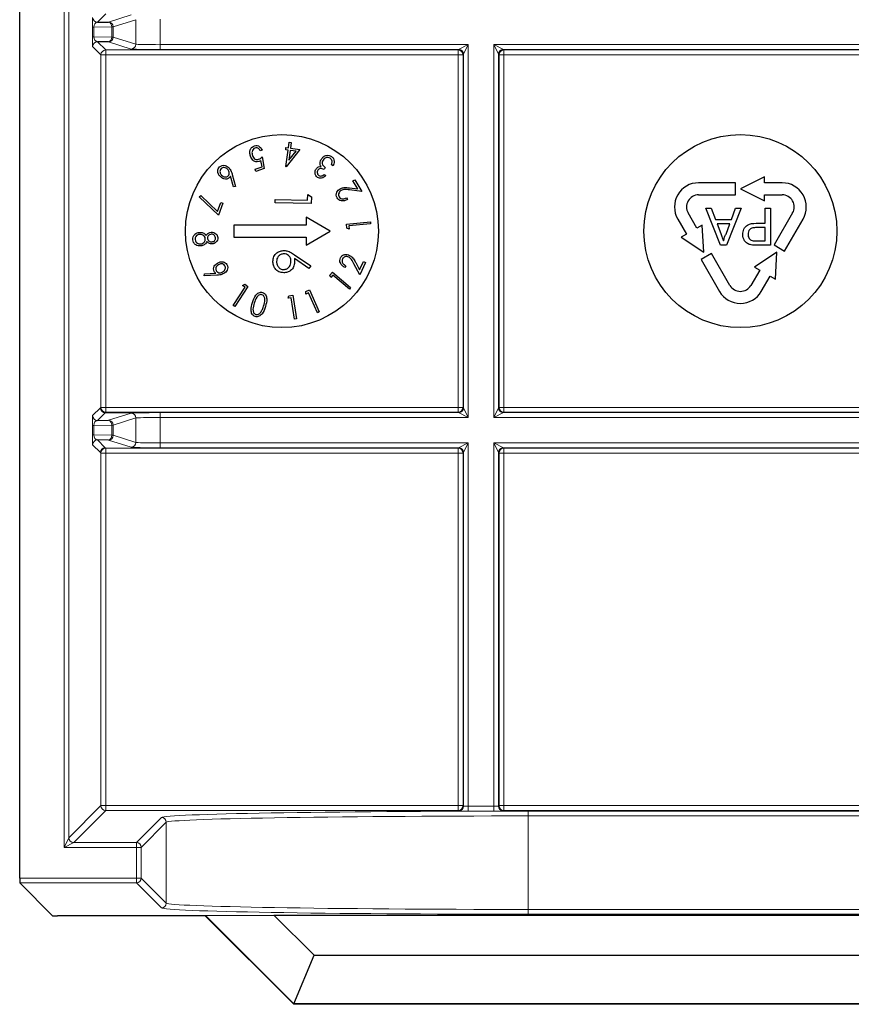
# Paper-space layout 'Blatt3' of a CAD drawing. Header units: millimetres. Extents: x 5 to 418, y 2 to 292.
# Tile 68 of 100: x 311.73 to 317.47, y 80.53 to 87.33. Entities that reach past the tile are written whole.
import ezdxf

# ---------------------------------------------------------------- set-up
doc = ezdxf.new("R2010")
doc.units = ezdxf.units.MM

psp = doc.layouts.new('Blatt3')

# ---------------------------------------------------------------- linework, layer by layer
at = {"color": 7, "linetype": 'Continuous', "lineweight": 25}
for p, q in [((311.7278, 81.3994), (311.7278, 92.1746)), ((312.265, 87.3088), (312.3403, 87.3101)), ((312.3403, 87.1731), (312.265, 87.1744)), ((313.4033, 86.4262), (313.3897, 86.4217)), ((313.5654, 86.4281), (313.5674, 86.4438)), ((313.5821, 86.4258), (313.5654, 86.4281)), ((313.5668, 86.3114), (313.5821, 86.4258)), ((313.5674, 86.4438), (313.5842, 86.4416)), ((313.664, 86.4309), (313.5696, 86.311)), ((313.5842, 86.4416), (313.5893, 86.4797)), ((313.5959, 86.424), (313.5868, 86.3555)), ((313.5868, 86.3555), (313.6366, 86.4186)), ((313.5893, 86.4797), (313.6031, 86.4779)), ((313.6366, 86.4186), (313.5959, 86.424)), ((313.6031, 86.4779), (313.598, 86.4397)), ((313.598, 86.4397), (313.664, 86.4309)), ((313.4018, 86.3096), (313.3942, 86.3549)), ((313.4033, 86.3803), (313.4169, 86.2979)), ((313.3548, 86.2941), (313.4018, 86.3096)), ((313.3598, 86.2791), (313.3548, 86.2941)), ((313.4169, 86.2979), (313.3598, 86.2791)), ((313.5696, 86.311), (313.5668, 86.3114)), ((313.8383, 86.3047), (313.83, 86.292)), ((313.8926, 86.3166), (313.8812, 86.3241)), ((313.204, 86.1719), (313.1836, 86.2469)), ((313.1963, 86.2568), (313.2184, 86.1734)), ((313.8312, 86.2579), (313.8432, 86.25)), ((314.0298, 86.213), (314.0435, 86.2212)), ((314.0626, 86.1578), (314.0298, 86.213)), ((314.0435, 86.2212), (314.0918, 86.1399)), ((316.8728, 86.2416), (316.7062, 86.1583)), ((316.8728, 86.2), (316.8728, 86.2416)), ((313.2184, 86.1734), (313.204, 86.1719)), ((314.0918, 86.1399), (314.0058, 86.1507)), ((314.0066, 86.1648), (314.0626, 86.1578)), ((316.6728, 86.2), (316.4175, 86.2)), ((316.6728, 86.1166), (316.6728, 86.2)), ((316.7062, 86.1583), (316.8728, 86.075)), ((316.9949, 86.2), (316.8728, 86.2)), ((312.9678, 86.104), (312.9782, 86.1123)), ((313.101, 85.9757), (312.9678, 86.104)), ((312.9782, 86.1123), (313.0938, 86.0013)), ((313.4916, 86.0626), (313.492, 86.085)), ((313.492, 86.085), (313.7163, 86.0803)), ((313.7163, 86.0803), (313.7171, 86.1187)), ((313.7171, 86.1187), (313.7425, 86.1035)), ((313.7425, 86.1035), (313.7415, 86.0573)), ((313.9853, 86.096), (313.9921, 86.0845)), ((316.4175, 86.1166), (316.6728, 86.1166)), ((316.8728, 86.075), (316.8728, 86.1166)), ((316.8728, 86.1166), (316.9949, 86.1166)), ((313.0938, 86.0013), (313.1168, 86.0639)), ((313.1314, 86.0585), (313.101, 85.9757)), ((313.1168, 86.0639), (313.1314, 86.0585)), ((313.7415, 86.0573), (313.4916, 86.0626)), ((316.5689, 85.7689), (316.4669, 86.0257)), ((316.4669, 86.0257), (316.5053, 86.0257)), ((316.5053, 86.0257), (316.5345, 85.9467)), ((316.7117, 86.0257), (316.6097, 85.7689)), ((316.644, 85.9467), (316.6733, 86.0257)), ((316.6733, 86.0257), (316.7117, 86.0257)), ((316.8774, 85.9203), (316.8774, 86.0257)), ((316.8774, 86.0257), (316.9136, 86.0257)), ((316.9136, 86.0257), (316.9136, 85.7689)), ((313.8728, 85.8666), (313.7062, 85.9629)), ((313.7062, 85.9629), (313.7062, 85.9083)), ((316.2732, 85.95), (316.3342, 85.8443)), ((316.4063, 85.886), (316.3453, 85.9916)), ((316.5345, 85.9467), (316.644, 85.9467)), ((317.067, 85.9916), (316.9394, 85.7705)), ((317.0115, 85.7288), (317.1392, 85.95)), ((313.7062, 85.9083), (313.2062, 85.9083)), ((313.2062, 85.9083), (313.2062, 85.825)), ((313.9849, 85.9149), (314.1507, 85.9294)), ((313.9873, 85.8877), (313.9849, 85.9149)), ((314.0042, 85.8809), (313.9873, 85.8877)), ((314.1519, 85.9156), (314.0023, 85.9026)), ((314.0023, 85.9026), (314.0042, 85.8809)), ((314.1507, 85.9294), (314.1519, 85.9156)), ((316.4424, 85.9068), (316.4063, 85.886)), ((316.4536, 85.7208), (316.4424, 85.9068)), ((316.6331, 85.9171), (316.5455, 85.9171)), ((316.5455, 85.9171), (316.5704, 85.8496)), ((316.6068, 85.846), (316.6331, 85.9171)), ((316.8145, 85.9203), (316.8774, 85.9203)), ((316.8774, 85.8907), (316.8155, 85.8907)), ((316.8774, 85.7985), (316.8774, 85.8907)), ((313.2062, 85.825), (313.7062, 85.825)), ((313.7062, 85.7704), (313.8728, 85.8666)), ((313.7062, 85.825), (313.7062, 85.7704)), ((316.3342, 85.8443), (316.2981, 85.8235)), ((316.2981, 85.8235), (316.4536, 85.7208)), ((316.6097, 85.7689), (316.5689, 85.7689)), ((316.8161, 85.7985), (316.8774, 85.7985)), ((316.9136, 85.7689), (316.8193, 85.7689)), ((316.9394, 85.7705), (317.0115, 85.7288)), ((313.7249, 85.6089), (313.6253, 85.677)), ((313.6264, 85.7029), (313.7389, 85.6259)), ((316.5063, 85.7128), (316.4342, 85.6711)), ((316.4342, 85.6711), (316.5618, 85.45)), ((316.634, 85.4916), (316.5063, 85.7128)), ((316.9588, 85.7208), (316.8033, 85.6181)), ((316.9476, 85.5348), (316.9588, 85.7208)), ((313.7389, 85.6259), (313.7249, 85.6089)), ((313.9802, 85.6275), (313.9746, 85.6154)), ((314.0764, 85.5643), (314.0368, 85.6413)), ((314.0489, 85.6486), (314.0747, 85.5984)), ((314.0747, 85.5984), (314.1018, 85.6565)), ((314.1163, 85.6498), (314.0764, 85.5643)), ((314.1018, 85.6565), (314.1163, 85.6498)), ((316.8394, 85.5973), (316.7783, 85.4916)), ((316.8033, 85.6181), (316.8394, 85.5973)), ((313.0031, 85.5582), (313.0047, 85.5725)), ((313.0888, 85.5614), (313.0031, 85.5582)), ((313.0047, 85.5725), (313.0819, 85.5759)), ((313.8705, 85.5622), (313.8881, 85.583)), ((313.8774, 85.5454), (313.8705, 85.5622)), ((313.8915, 85.5621), (313.8774, 85.5454)), ((313.8881, 85.583), (314.0139, 85.4763)), ((314.0051, 85.4658), (313.8915, 85.5621)), ((316.8505, 85.45), (316.9115, 85.5556)), ((316.9115, 85.5556), (316.9476, 85.5348)), ((313.2034, 85.3524), (313.2846, 85.4784)), ((313.3049, 85.4846), (313.2149, 85.3449)), ((313.2663, 85.4902), (313.282, 85.4994)), ((313.2846, 85.4784), (313.2663, 85.4902)), ((313.282, 85.4994), (313.3049, 85.4846)), ((313.7044, 85.4496), (313.7294, 85.4607)), ((313.7294, 85.4607), (313.7968, 85.3087)), ((314.0139, 85.4763), (314.0051, 85.4658)), ((313.5819, 85.4033), (313.5878, 85.4206)), ((313.6036, 85.4065), (313.5819, 85.4033)), ((313.5878, 85.4206), (313.615, 85.4247)), ((313.6258, 85.2584), (313.6036, 85.4065)), ((313.615, 85.4247), (313.6395, 85.2605)), ((313.7034, 85.4313), (313.7044, 85.4496)), ((313.7234, 85.4402), (313.7034, 85.4313)), ((313.7841, 85.3031), (313.7234, 85.4402)), ((313.2149, 85.3449), (313.2034, 85.3524)), ((313.6395, 85.2605), (313.6258, 85.2584)), ((313.7968, 85.3087), (313.7841, 85.3031)), ((312.265, 84.5588), (312.3403, 84.5601)), ((312.3403, 84.4231), (312.265, 84.4244)), ((311.9556, 81.1388), (311.7284, 81.3661)), ((313.0097, 81.1383), (311.9889, 81.1383)), ((313.0107, 81.1407), (313.0097, 81.1383)), ((313.6204, 80.5275), (313.0097, 81.1383)), ((313.0107, 81.1407), (313.4835, 81.1441)), ((313.6214, 80.5299), (313.0107, 81.1407)), ((313.4835, 81.1441), (319.9289, 81.1441)), ((313.4835, 81.1441), (313.7609, 80.8666)), ((313.6214, 80.5299), (313.7609, 80.8666)), ((313.7609, 80.8666), (319.6514, 80.8666)), ((313.6214, 80.5299), (313.6204, 80.5275)), ((319.7919, 80.5275), (313.6204, 80.5275)), ((319.7909, 80.5299), (313.6214, 80.5299))]:
    psp.add_line(p, q, dxfattribs=at)
at = {"color": 7, "linetype": 'Continuous', "lineweight": 18}
for p, q in [((312.0342, 81.6113), (312.0342, 92.1746)), ((312.0675, 92.1746), (312.0675, 81.678)), ((312.3223, 87.3661), (312.265, 87.3088)), ((312.3403, 87.3101), (312.4975, 87.3595)), ((312.5308, 87.3262), (312.3736, 87.2768)), ((312.5308, 87.1571), (312.5308, 87.3262)), ((312.6972, 87.3295), (312.6972, 87.1538)), ((312.2301, 87.2086), (312.2301, 87.2747)), ((312.2301, 87.2747), (312.2398, 87.2747)), ((312.3638, 87.2768), (312.2398, 87.2747)), ((312.2398, 87.2747), (312.2398, 87.2086)), ((312.3638, 87.2064), (312.3638, 87.2768)), ((312.3736, 87.2768), (312.3638, 87.2768)), ((312.3736, 87.2768), (312.3736, 87.2064)), ((312.2301, 87.2086), (312.2398, 87.2086)), ((312.2398, 87.2086), (312.3638, 87.2064)), ((312.265, 87.1744), (312.3223, 87.1172)), ((312.4975, 87.1237), (312.3403, 87.1731)), ((312.3736, 87.2064), (312.3638, 87.2064)), ((312.3736, 87.2064), (312.5308, 87.1571)), ((312.2889, 87.0839), (312.2317, 87.1411)), ((312.3223, 87.1172), (314.7568, 87.1172)), ((312.3223, 87.0839), (312.3223, 87.1172)), ((312.6972, 87.1538), (312.6972, 87.1204)), ((312.6972, 87.1538), (314.8266, 87.1538)), ((314.76, 87.1204), (312.6972, 87.1204)), ((314.7568, 87.1172), (314.76, 87.1204)), ((314.7568, 87.0839), (314.7568, 87.1172)), ((314.76, 87.1204), (314.8266, 87.1538)), ((314.8266, 87.1538), (314.7933, 87.0871)), ((314.8266, 87.1538), (314.8266, 84.5795)), ((315.0024, 87.1538), (318.41, 87.1538)), ((315.0024, 84.5795), (315.0024, 87.1538)), ((315.0357, 87.0871), (315.0024, 87.1538)), ((315.0024, 87.1538), (315.0691, 87.1204)), ((318.3433, 87.1204), (315.0691, 87.1204)), ((315.0691, 87.1204), (315.0723, 87.1172)), ((315.0723, 87.1172), (318.3401, 87.1172)), ((315.0723, 87.1172), (315.0723, 87.0839)), ((312.2889, 84.6494), (312.2889, 87.0839)), ((312.2889, 87.0839), (312.3223, 87.0839)), ((312.3223, 87.0839), (312.3223, 84.6494)), ((314.7568, 87.0839), (312.3223, 87.0839)), ((314.7568, 84.6494), (314.7568, 87.0839)), ((314.7568, 87.0839), (314.7901, 87.0839)), ((314.7933, 87.0871), (314.7901, 87.0839)), ((314.7901, 87.0839), (314.7901, 84.6494)), ((314.7933, 84.6462), (314.7933, 87.0871)), ((315.0357, 87.0871), (315.0357, 84.6462)), ((315.0389, 87.0839), (315.0357, 87.0871)), ((315.0389, 84.6494), (315.0389, 87.0839)), ((315.0723, 87.0839), (315.0389, 87.0839)), ((315.0723, 87.0839), (315.0723, 84.6494)), ((318.3401, 87.0839), (315.0723, 87.0839)), ((312.2317, 84.5922), (312.2852, 84.6456)), ((312.2852, 84.6456), (312.2889, 84.6494)), ((312.2889, 84.6494), (312.3223, 84.6494)), ((312.3223, 84.6161), (312.3223, 84.6494)), ((312.3223, 84.6494), (314.7568, 84.6494)), ((314.7568, 84.6494), (314.7901, 84.6494)), ((314.7568, 84.6161), (314.7568, 84.6494)), ((314.7901, 84.6494), (314.7933, 84.6462)), ((314.7933, 84.6462), (314.8266, 84.5795)), ((315.0024, 84.5795), (315.0357, 84.6462)), ((315.0357, 84.6462), (315.0389, 84.6494)), ((315.0723, 84.6494), (315.0389, 84.6494)), ((315.0723, 84.6494), (318.3401, 84.6494)), ((315.0723, 84.6494), (315.0723, 84.6161)), ((312.3185, 84.6123), (312.265, 84.5588)), ((312.3223, 84.6161), (312.3185, 84.6123)), ((312.5395, 84.6123), (312.3185, 84.6123)), ((314.7568, 84.6161), (312.3223, 84.6161)), ((312.3403, 84.5601), (312.4975, 84.6095)), ((312.6972, 84.6128), (314.76, 84.6128)), ((312.6972, 84.5795), (312.6972, 84.6128)), ((312.6972, 84.5795), (312.6972, 84.4038)), ((314.8266, 84.5795), (312.6972, 84.5795)), ((314.76, 84.6128), (314.7568, 84.6161)), ((314.8266, 84.5795), (314.76, 84.6128)), ((315.0691, 84.6128), (315.0024, 84.5795)), ((318.41, 84.5795), (315.0024, 84.5795)), ((315.0723, 84.6161), (315.0691, 84.6128)), ((315.0691, 84.6128), (318.3433, 84.6128)), ((318.3401, 84.6161), (315.0723, 84.6161)), ((312.2301, 84.4586), (312.2301, 84.5247)), ((312.2301, 84.5247), (312.2398, 84.5247)), ((312.3638, 84.5268), (312.2398, 84.5247)), ((312.2398, 84.5247), (312.2398, 84.4586)), ((312.3638, 84.4564), (312.3638, 84.5268)), ((312.3736, 84.5268), (312.3638, 84.5268)), ((312.5308, 84.5762), (312.3736, 84.5268)), ((312.3736, 84.5268), (312.3736, 84.4564)), ((312.5308, 84.4071), (312.5308, 84.5762)), ((312.2301, 84.4586), (312.2398, 84.4586)), ((312.2398, 84.4586), (312.3638, 84.4564)), ((312.3736, 84.4564), (312.3638, 84.4564)), ((312.3736, 84.4564), (312.5308, 84.4071)), ((312.2851, 84.3377), (312.2317, 84.3911)), ((312.265, 84.4244), (312.3185, 84.371)), ((312.4975, 84.3737), (312.3403, 84.4231)), ((312.6972, 84.4038), (312.6972, 84.3704)), ((312.6972, 84.4038), (314.8266, 84.4038)), ((314.76, 84.3704), (314.8266, 84.4038)), ((314.8266, 84.4038), (314.7933, 84.3371)), ((314.8266, 84.4038), (314.8266, 81.895)), ((315.0024, 84.4038), (318.41, 84.4038)), ((315.0024, 81.895), (315.0024, 84.4038)), ((315.0357, 84.3371), (315.0024, 84.4038)), ((315.0024, 84.4038), (315.0691, 84.3704)), ((312.2889, 84.3339), (312.2851, 84.3377)), ((312.2889, 81.8994), (312.2889, 84.3339)), ((312.2889, 84.3339), (312.3223, 84.3339)), ((312.3185, 84.371), (312.3223, 84.3672)), ((312.3223, 84.3672), (314.7568, 84.3672)), ((312.3223, 84.3339), (312.3223, 84.3672)), ((312.3223, 84.3339), (312.3223, 81.8994)), ((314.7568, 84.3339), (312.3223, 84.3339)), ((314.76, 84.3704), (312.6972, 84.3704)), ((314.7568, 84.3672), (314.76, 84.3704)), ((314.7568, 84.3339), (314.7568, 84.3672)), ((314.7568, 81.8994), (314.7568, 84.3339)), ((314.7568, 84.3339), (314.7901, 84.3339)), ((314.7933, 84.3371), (314.7901, 84.3339)), ((314.7901, 84.3339), (314.7901, 81.8994)), ((314.7933, 81.8962), (314.7933, 84.3371)), ((315.0357, 84.3371), (315.0357, 81.8962)), ((315.0389, 84.3339), (315.0357, 84.3371)), ((315.0389, 81.8994), (315.0389, 84.3339)), ((315.0389, 84.3339), (315.0723, 84.3339)), ((318.3433, 84.3704), (315.0691, 84.3704)), ((315.0691, 84.3704), (315.0723, 84.3672)), ((315.0723, 84.3672), (318.3401, 84.3672)), ((315.0723, 84.3339), (315.0723, 84.3672)), ((315.0723, 84.3339), (315.0723, 81.8994)), ((318.3401, 84.3339), (315.0723, 84.3339)), ((312.0675, 81.678), (312.2889, 81.8994)), ((312.3223, 81.8661), (312.1009, 81.6447)), ((312.2889, 81.8994), (312.3223, 81.8994)), ((312.3223, 81.8661), (312.3223, 81.8994)), ((312.3223, 81.8994), (314.7568, 81.8994)), ((314.7568, 81.8661), (312.3223, 81.8661)), ((314.7568, 81.8661), (314.7568, 81.8994)), ((314.7568, 81.8994), (314.7901, 81.8994)), ((314.76, 81.8628), (314.7568, 81.8661)), ((314.7901, 81.8994), (314.7933, 81.8962)), ((314.8266, 81.895), (314.8266, 81.8617)), ((314.8266, 81.895), (315.0024, 81.895)), ((315.0024, 81.8617), (314.8266, 81.8617)), ((315.0024, 81.895), (315.0024, 81.8617)), ((315.0357, 81.8962), (315.0389, 81.8994)), ((315.0389, 81.8994), (315.0723, 81.8994)), ((315.0723, 81.8661), (315.0691, 81.8628)), ((315.0723, 81.8661), (315.0723, 81.8994)), ((315.0723, 81.8994), (318.3401, 81.8994)), ((318.3401, 81.8661), (315.0723, 81.8661)), ((315.2404, 81.8614), (318.1719, 81.8614)), ((315.2404, 81.8614), (315.2404, 81.8281)), ((312.5342, 81.6447), (312.7075, 81.8179)), ((315.2404, 81.8281), (315.2404, 81.1827)), ((318.1719, 81.8281), (315.2404, 81.8281)), ((312.7408, 81.7846), (312.5675, 81.6113)), ((312.7408, 81.2261), (312.7408, 81.7846)), ((312.0342, 81.6113), (312.0675, 81.678)), ((312.1009, 81.6447), (312.0342, 81.6113)), ((312.5342, 81.6113), (312.0342, 81.6113)), ((312.1009, 81.6447), (312.5342, 81.6447)), ((312.5342, 81.6447), (312.5342, 81.6113)), ((312.5342, 81.3994), (312.5342, 81.6113)), ((312.5342, 81.6113), (312.5675, 81.6113)), ((312.5675, 81.6113), (312.5675, 81.3994)), ((311.7278, 81.3994), (312.5342, 81.3994)), ((312.5342, 81.3994), (312.5342, 81.3661)), ((312.5342, 81.3994), (312.5675, 81.3994)), ((312.5675, 81.3994), (312.7408, 81.2261)), ((312.5342, 81.3661), (311.7284, 81.3661)), ((312.7075, 81.1928), (312.5342, 81.3661)), ((315.2404, 81.1827), (315.2404, 81.1493)), ((315.2404, 81.1827), (318.1719, 81.1827)), ((318.1719, 81.1493), (315.2404, 81.1493))]:
    psp.add_line(p, q, dxfattribs=at)
at = {"color": 7, "linetype": 'Continuous', "lineweight": 25}
for centre in [(313.5395, 85.8666), (316.7062, 85.8666)]:
    psp.add_circle(centre, 0.6667, dxfattribs=at)
at = {"color": 7, "linetype": 'Continuous', "lineweight": 18}
for centre, radius, start, end in [((312.2651, 87.3422), 0.0333, 180.02044, 269.97956), ((312.3339, 87.2806), 0.0302, 352.77494, 77.76207), ((312.3402, 87.2768), 0.0333, 0.02519, 89.89526), ((312.2651, 87.1411), 0.0333, 90.02044, 179.97956), ((312.3339, 87.2026), 0.0302, 282.23793, 7.22506), ((312.3402, 87.2065), 0.0333, 270.10474, 359.97481), ((312.3223, 87.0839), 0.0333, 90.02044, 179.97956), ((312.4974, 87.1571), 0.0333, 270.10474, 359.97481), ((314.7567, 87.0839), 0.0333, 0.02044, 89.97956), ((314.76, 87.0871), 0.0333, 0.02044, 89.97956), ((315.0691, 87.0871), 0.0333, 90.02044, 179.97956), ((315.0723, 87.0839), 0.0333, 90.02044, 179.97956), ((312.3223, 84.6494), 0.0333, 180.02044, 269.97956), ((314.7567, 84.6494), 0.0333, 270.02044, 359.97956), ((314.76, 84.6462), 0.0333, 270.02044, 359.97956), ((315.0691, 84.6462), 0.0333, 180.02044, 269.97956), ((315.0723, 84.6494), 0.0333, 180.02044, 269.97956), ((312.2651, 84.5922), 0.0333, 180.02044, 269.97956), ((312.4974, 84.5762), 0.0333, 0.02519, 89.89526), ((312.3339, 84.5306), 0.0302, 352.77494, 77.76207), ((312.3402, 84.5268), 0.0333, 0.02519, 89.89526), ((312.3339, 84.4526), 0.0302, 282.23793, 7.22506), ((312.3402, 84.4565), 0.0333, 270.10474, 359.97481), ((312.2651, 84.3911), 0.0333, 90.02044, 179.97956), ((312.4974, 84.4071), 0.0333, 270.10474, 359.97481), ((312.3185, 84.3377), 0.0333, 90.02044, 179.97956), ((312.3223, 84.3339), 0.0333, 90.02044, 179.97956), ((314.7567, 84.3339), 0.0333, 0.02044, 89.97956), ((314.76, 84.3371), 0.0333, 0.02044, 89.97956), ((315.0691, 84.3371), 0.0333, 90.02044, 179.97956), ((315.0723, 84.3339), 0.0333, 90.02044, 179.97956), ((312.3223, 81.8994), 0.0333, 180.02044, 269.97956), ((314.7567, 81.8994), 0.0333, 270.02044, 359.97956), ((314.76, 81.8962), 0.0333, 270.02044, 359.97956), ((315.0691, 81.8962), 0.0333, 180.02044, 269.97956), ((315.0723, 81.8994), 0.0333, 180.02044, 269.97956), ((312.7075, 81.7846), 0.0333, 0.02044, 89.97956), ((312.1009, 81.678), 0.0333, 180.02044, 269.97956), ((312.5342, 81.6113), 0.0333, 0.02044, 89.97956), ((312.5342, 81.3994), 0.0333, 270.02044, 359.97956), ((312.7075, 81.2261), 0.0333, 270.02044, 359.97956)]:
    psp.add_arc(centre, radius, start, end, dxfattribs=at)
at = {"color": 7, "linetype": 'Continuous', "lineweight": 25}
for centre, radius, start, end in [((316.4175, 86.0333), 0.1667, 90, 210), ((316.9949, 86.0333), 0.1667, 330, 90), ((316.4175, 86.0333), 0.0833, 90, 210.00007), ((316.9949, 86.0333), 0.0833, 330, 90.00007), ((316.7062, 85.5333), 0.0833, 210, 330.00007), ((316.7062, 85.5333), 0.1667, 210, 330)]:
    psp.add_arc(centre, radius, start, end, dxfattribs=at)
at = {"color": 7, "linetype": 'Continuous', "lineweight": 18}
for centre, major_axis, ratio, start_param, end_param in [((312.2317, 87.2755), (0, 0.0667), 0.025118, 0.025129, 1.583584), ((312.2651, 87.2755), (0.0022, 0.0333), 0.755078, 0.087257, 1.645712), ((312.2317, 87.2078), (0, 0.0667), 0.025118, 1.558009, 3.116464), ((312.2651, 87.2078), (-0.0022, 0.0333), 0.755078, 1.49588, 3.054336), ((312.6972, 87.1239), (0.2, 0), 0.017455, 3.197091, 4.712389), ((312.6972, 87.1572), (0.1667, 0), 0.020946, 3.197091, 4.712389), ((312.2317, 84.5255), (0, 0.0667), 0.025118, 0.025129, 1.583584), ((312.6972, 84.6094), (0.2, 0), 0.017455, 1.570796, 3.086094), ((312.6972, 84.576), (0.1667, 0), 0.020946, 1.570796, 3.086094), ((312.2651, 84.5255), (0.0022, 0.0333), 0.755078, 0.087257, 1.645712), ((312.2317, 84.4578), (0, 0.0667), 0.025118, 1.558009, 3.116464), ((312.2651, 84.4578), (-0.0022, 0.0333), 0.755078, 1.49588, 3.054336), ((312.6972, 84.3739), (0.2, 0), 0.017455, 3.197091, 4.712389), ((312.6972, 84.4072), (0.1667, 0), 0.020946, 3.197091, 4.712389), ((315.2404, 81.8172), (2.5333, 0), 0.017455, 1.570796, 3.124139), ((314.8266, 81.8629), (0.0667, 0), 0.017455, 3.159046, 4.712389), ((314.8266, 81.8962), (0.0333, 0), 0.03491, 3.159046, 4.712389), ((315.0024, 81.8962), (0.0333, 0), 0.03491, 4.712389, 6.265732), ((315.0024, 81.8629), (0.0667, 0), 0.017455, 4.712389, 6.265732), ((315.2404, 81.7838), (2.5, 0), 0.017688, 1.570796, 3.124139), ((315.2404, 81.1935), (2.5333, 0), 0.017455, 3.159046, 4.712389), ((315.2404, 81.2269), (2.5, 0), 0.017688, 3.159046, 4.712389)]:
    psp.add_ellipse(centre, major_axis=major_axis, ratio=ratio, start_param=start_param, end_param=end_param, dxfattribs=at)
at = {"color": 7, "linetype": 'Continuous', "lineweight": 25}
for centre, major_axis, start_param, end_param in [((311.7284, 81.3994), (0, 0.0333), 1.570796, 3.124139), ((311.9889, 81.1388), (0.0333, 0), 3.159046, 4.712389)]:
    psp.add_ellipse(centre, major_axis=major_axis, ratio=0.017455, start_param=start_param, end_param=end_param, dxfattribs=at)
for points, knots in [([(313.3213, 86.3846), (313.3195, 86.3923), (313.3158, 86.4078), (313.32, 86.43), (313.3319, 86.4475), (313.3433, 86.4526), (313.3491, 86.4552)], [0, 0, 0, 0, 0.280491, 0.560353, 0.780078, 1, 1, 1, 1]), ([(313.3531, 86.4402), (313.3481, 86.4374), (313.3381, 86.4317), (313.3304, 86.4115), (313.3333, 86.3972), (313.335, 86.3884)], [0, 0, 0, 0, 0.278725, 0.559911, 1, 1, 1, 1]), ([(313.3491, 86.4552), (313.3553, 86.4563), (313.3679, 86.4587), (313.3895, 86.4486), (313.398, 86.4347), (313.4033, 86.4262)], [0, 0, 0, 0, 0.27998, 0.560557, 1, 1, 1, 1]), ([(313.3897, 86.4217), (313.3876, 86.4254), (313.3834, 86.4326), (313.3735, 86.4394), (313.3629, 86.4422), (313.3564, 86.4408), (313.3531, 86.4402)], [0, 0, 0, 0, 0.280652, 0.559908, 0.780152, 1, 1, 1, 1]), ([(313.3797, 86.3467), (313.3724, 86.3455), (313.3579, 86.3431), (313.334, 86.357), (313.3261, 86.3741), (313.3213, 86.3846)], [0, 0, 0, 0, 0.279536, 0.560216, 1, 1, 1, 1]), ([(313.335, 86.3884), (313.337, 86.3835), (313.341, 86.3737), (313.3524, 86.3638), (313.3657, 86.3597), (313.3738, 86.3616), (313.3779, 86.3626)], [0, 0, 0, 0, 0.280655, 0.560141, 0.779801, 1, 1, 1, 1]), ([(313.3779, 86.3626), (313.3831, 86.3652), (313.3925, 86.3698), (313.4, 86.3771), (313.4033, 86.3803)], [0, 0, 0, 0, 0.559026, 1, 1, 1, 1]), ([(313.3942, 86.3549), (313.3917, 86.353), (313.3871, 86.3497), (313.382, 86.3476), (313.3797, 86.3467)], [0, 0, 0, 0, 0.56009, 1, 1, 1, 1]), ([(313.8032, 86.3341), (313.8035, 86.3401), (313.8042, 86.3506), (313.8095, 86.3598), (313.8118, 86.3638)], [0, 0, 0, 0, 0.5594734, 1, 1, 1, 1]), ([(313.8118, 86.3638), (313.8165, 86.3696), (313.8261, 86.3811), (313.8456, 86.3898), (313.8653, 86.3904), (313.8758, 86.385), (313.881, 86.3823)], [0, 0, 0, 0, 0.280155, 0.559971, 0.779998, 1, 1, 1, 1]), ([(313.824, 86.3573), (313.8215, 86.3522), (313.8164, 86.3418), (313.8191, 86.32), (313.831, 86.3105), (313.8383, 86.3047)], [0, 0, 0, 0, 0.280509, 0.560297, 1, 1, 1, 1]), ([(313.872, 86.369), (313.8673, 86.3714), (313.858, 86.3762), (313.8432, 86.3734), (313.8315, 86.367), (313.8265, 86.3606), (313.824, 86.3573)], [0, 0, 0, 0, 0.279489, 0.558705, 0.77927, 1, 1, 1, 1]), ([(313.8853, 86.3492), (313.884, 86.3537), (313.8815, 86.3617), (313.8749, 86.3667), (313.872, 86.369)], [0, 0, 0, 0, 0.558586, 1, 1, 1, 1]), ([(313.881, 86.3823), (313.8863, 86.3778), (313.8969, 86.3688), (313.9026, 86.3435), (313.8964, 86.3268), (313.8926, 86.3166)], [0, 0, 0, 0, 0.279818, 0.559698, 1, 1, 1, 1]), ([(313.8812, 86.3241), (313.8829, 86.3287), (313.8858, 86.3368), (313.8855, 86.3454), (313.8853, 86.3492)], [0, 0, 0, 0, 0.560685, 1, 1, 1, 1]), ([(313.1127, 86.2431), (313.1082, 86.2485), (313.0993, 86.2594), (313.095, 86.2789), (313.0979, 86.2971), (313.1048, 86.3058), (313.1083, 86.3101)], [0, 0, 0, 0, 0.28042, 0.560078, 0.780227, 1, 1, 1, 1]), ([(313.1083, 86.3101), (313.114, 86.314), (313.1254, 86.3218), (313.1514, 86.3204), (313.1654, 86.3094), (313.1739, 86.3027)], [0, 0, 0, 0, 0.27964, 0.560233, 1, 1, 1, 1]), ([(313.1191, 86.2981), (313.1162, 86.2942), (313.1105, 86.2865), (313.1112, 86.2727), (313.1152, 86.2612), (313.12, 86.2555), (313.1224, 86.2527)], [0, 0, 0, 0, 0.278324, 0.558262, 0.779056, 1, 1, 1, 1]), ([(313.1643, 86.2931), (313.1608, 86.2963), (313.1536, 86.3025), (313.1406, 86.3057), (313.1281, 86.3049), (313.1221, 86.3004), (313.1191, 86.2981)], [0, 0, 0, 0, 0.280405, 0.560413, 0.780383, 1, 1, 1, 1]), ([(313.1678, 86.2477), (313.1706, 86.2516), (313.1764, 86.2593), (313.1756, 86.2731), (313.1716, 86.2846), (313.1668, 86.2903), (313.1643, 86.2931)], [0, 0, 0, 0, 0.278375, 0.558341, 0.779029, 1, 1, 1, 1]), ([(313.1739, 86.3027), (313.1796, 86.2949), (313.1898, 86.2809), (313.1943, 86.2642), (313.1963, 86.2568)], [0, 0, 0, 0, 0.55878, 1, 1, 1, 1]), ([(313.7856, 86.2371), (313.781, 86.2411), (313.7718, 86.2493), (313.7673, 86.2664), (313.7688, 86.2821), (313.7733, 86.2906), (313.7755, 86.2948)], [0, 0, 0, 0, 0.279273, 0.558925, 0.779467, 1, 1, 1, 1]), ([(313.7755, 86.2948), (313.7778, 86.2978), (313.7823, 86.3038), (313.7937, 86.3114), (313.8033, 86.3125), (313.8092, 86.3132)], [0, 0, 0, 0, 0.280619, 0.561007, 1, 1, 1, 1]), ([(313.7876, 86.2868), (313.7859, 86.2833), (313.7824, 86.2764), (313.7831, 86.2653), (313.7873, 86.2561), (313.792, 86.2524), (313.7944, 86.2505)], [0, 0, 0, 0, 0.279907, 0.559807, 0.77977, 1, 1, 1, 1]), ([(313.83, 86.292), (313.826, 86.2941), (313.8182, 86.2983), (313.8054, 86.2992), (313.7944, 86.295), (313.7899, 86.2895), (313.7876, 86.2868)], [0, 0, 0, 0, 0.280439, 0.560399, 0.780021, 1, 1, 1, 1]), ([(313.8092, 86.3132), (313.8073, 86.3169), (313.804, 86.3235), (313.8034, 86.3309), (313.8032, 86.3341)], [0, 0, 0, 0, 0.559723, 1, 1, 1, 1]), ([(313.1755, 86.2349), (313.17, 86.2312), (313.1589, 86.2237), (313.1341, 86.226), (313.1208, 86.2366), (313.1127, 86.2431)], [0, 0, 0, 0, 0.2792046, 0.5603351, 1, 1, 1, 1]), ([(313.1224, 86.2527), (313.126, 86.2495), (313.1332, 86.2433), (313.1463, 86.24), (313.1588, 86.2409), (313.1648, 86.2455), (313.1678, 86.2477)], [0, 0, 0, 0, 0.280391, 0.560267, 0.780317, 1, 1, 1, 1]), ([(313.1836, 86.2469), (313.1824, 86.2444), (313.1803, 86.24), (313.177, 86.2364), (313.1755, 86.2349)], [0, 0, 0, 0, 0.560106, 1, 1, 1, 1]), ([(313.8432, 86.25), (313.8388, 86.2459), (313.8299, 86.2377), (313.8142, 86.2311), (313.7983, 86.2305), (313.7898, 86.2349), (313.7856, 86.2371)], [0, 0, 0, 0, 0.2807262, 0.5604771, 0.7802652, 1, 1, 1, 1]), ([(313.7944, 86.2505), (313.7979, 86.2488), (313.8048, 86.2455), (313.8187, 86.2484), (313.8265, 86.2543), (313.8312, 86.2579)], [0, 0, 0, 0, 0.279195, 0.558741, 1, 1, 1, 1]), ([(313.9201, 86.0957), (313.9174, 86.1021), (313.9119, 86.1149), (313.9177, 86.1341), (313.9276, 86.1488), (313.9364, 86.1549), (313.9409, 86.158)], [0, 0, 0, 0, 0.278897, 0.558314, 0.779051, 1, 1, 1, 1]), ([(313.9481, 86.1465), (313.9443, 86.1437), (313.9366, 86.1381), (313.9308, 86.1258), (313.9294, 86.1134), (313.9325, 86.1066), (313.9341, 86.1031)], [0, 0, 0, 0, 0.280118, 0.55997, 0.779982, 1, 1, 1, 1]), ([(313.9409, 86.158), (313.9478, 86.1613), (313.9593, 86.1668), (313.977, 86.1673), (313.9918, 86.1665), (314.0016, 86.1653), (314.0066, 86.1648)], [0, 0, 0, 0, 0.338987, 0.559154, 0.779563, 1, 1, 1, 1]), ([(314.0058, 86.1507), (313.9991, 86.1515), (313.9882, 86.1527), (313.9729, 86.1537), (313.9598, 86.1524), (313.952, 86.1485), (313.9481, 86.1465)], [0, 0, 0, 0, 0.340376, 0.560583, 0.780282, 1, 1, 1, 1]), ([(313.9921, 86.0845), (313.9853, 86.0813), (313.9715, 86.0748), (313.95, 86.0746), (313.9311, 86.0814), (313.9238, 86.0909), (313.9201, 86.0957)], [0, 0, 0, 0, 0.2806143, 0.5604431, 0.7803552, 1, 1, 1, 1]), ([(313.9341, 86.1031), (313.9376, 86.099), (313.9446, 86.0906), (313.9648, 86.0873), (313.9775, 86.0927), (313.9853, 86.096)], [0, 0, 0, 0, 0.278938, 0.559081, 1, 1, 1, 1]), ([(316.7226, 85.8427), (316.724, 85.8556), (316.7267, 85.8812), (316.7595, 85.9182), (316.7936, 85.9195), (316.8145, 85.9203)], [0, 0, 0, 0, 0.280772, 0.559745, 1, 1, 1, 1]), ([(316.8155, 85.8907), (316.8076, 85.8904), (316.7919, 85.8899), (316.7709, 85.8806), (316.7601, 85.8623), (316.7593, 85.8499), (316.7589, 85.8437)], [0, 0, 0, 0, 0.28137, 0.559786, 0.779383, 1, 1, 1, 1]), ([(312.924, 85.8061), (312.9239, 85.8134), (312.9237, 85.828), (312.9369, 85.8445), (312.9526, 85.8544), (312.9637, 85.8565), (312.9693, 85.8575)], [0, 0, 0, 0, 0.279834, 0.558404, 0.779241, 1, 1, 1, 1]), ([(312.9453, 85.7713), (312.942, 85.7735), (312.9354, 85.778), (312.927, 85.7898), (312.9251, 85.7999), (312.924, 85.8061)], [0, 0, 0, 0, 0.280481, 0.560682, 1, 1, 1, 1]), ([(312.9701, 85.8436), (312.9652, 85.8425), (312.9555, 85.8404), (312.9446, 85.831), (312.9393, 85.8191), (312.9394, 85.8113), (312.9395, 85.8074)], [0, 0, 0, 0, 0.27999, 0.559357, 0.779482, 1, 1, 1, 1]), ([(312.9395, 85.8074), (312.9405, 85.8023), (312.9426, 85.7922), (312.9539, 85.7826), (312.9661, 85.7777), (312.9741, 85.7778), (312.9781, 85.7779)], [0, 0, 0, 0, 0.279553, 0.558594, 0.779234, 1, 1, 1, 1]), ([(312.9693, 85.8575), (312.9756, 85.8576), (312.9859, 85.8577), (312.9992, 85.852), (313.0087, 85.8445), (313.0137, 85.8382), (313.0162, 85.835)], [0, 0, 0, 0, 0.339366, 0.559457, 0.779606, 1, 1, 1, 1]), ([(313.01, 85.8136), (313.0088, 85.8187), (313.0064, 85.8289), (312.9948, 85.8385), (312.9824, 85.8438), (312.9742, 85.8437), (312.9701, 85.8436)], [0, 0, 0, 0, 0.279057, 0.558794, 0.779369, 1, 1, 1, 1]), ([(312.9781, 85.7779), (312.983, 85.779), (312.9927, 85.7811), (313.0033, 85.7906), (313.0099, 85.8018), (313.01, 85.8096), (313.01, 85.8136)], [0, 0, 0, 0, 0.279796, 0.559918, 0.780093, 1, 1, 1, 1]), ([(313.0162, 85.835), (313.0182, 85.8385), (313.0222, 85.8454), (313.0333, 85.855), (313.0434, 85.8573), (313.0496, 85.8588)], [0, 0, 0, 0, 0.280846, 0.561328, 1, 1, 1, 1]), ([(313.0509, 85.8448), (313.0469, 85.8438), (313.0389, 85.842), (313.0305, 85.834), (313.025, 85.8249), (313.0249, 85.8184), (313.0249, 85.8152)], [0, 0, 0, 0, 0.279497, 0.559694, 0.779993, 1, 1, 1, 1]), ([(313.0249, 85.8152), (313.0259, 85.8112), (313.028, 85.8033), (313.0371, 85.7959), (313.0468, 85.7921), (313.0532, 85.7921), (313.0564, 85.7921)], [0, 0, 0, 0, 0.27891, 0.558484, 0.779287, 1, 1, 1, 1]), ([(313.0496, 85.8588), (313.0558, 85.8586), (313.0682, 85.8582), (313.0835, 85.8491), (313.0935, 85.8364), (313.0955, 85.8268), (313.0965, 85.822)], [0, 0, 0, 0, 0.279728, 0.559451, 0.77981, 1, 1, 1, 1]), ([(313.0805, 85.8211), (313.0797, 85.825), (313.078, 85.8328), (313.0696, 85.8406), (313.0603, 85.8449), (313.054, 85.8448), (313.0509, 85.8448)], [0, 0, 0, 0, 0.279551, 0.559057, 0.779428, 1, 1, 1, 1]), ([(313.0564, 85.7921), (313.0603, 85.793), (313.068, 85.7948), (313.0766, 85.8023), (313.0808, 85.8118), (313.0806, 85.818), (313.0805, 85.8211)], [0, 0, 0, 0, 0.279754, 0.559695, 0.779479, 1, 1, 1, 1]), ([(313.0965, 85.822), (313.0962, 85.8159), (313.0956, 85.8035), (313.0847, 85.7895), (313.0713, 85.7809), (313.0618, 85.7791), (313.0571, 85.7782)], [0, 0, 0, 0, 0.279089, 0.558655, 0.779335, 1, 1, 1, 1]), ([(316.5704, 85.8496), (316.5739, 85.84), (316.5803, 85.823), (316.5865, 85.806), (316.5893, 85.7985)], [0, 0, 0, 0, 0.560002, 1, 1, 1, 1]), ([(316.5893, 85.7985), (316.5917, 85.8077), (316.5961, 85.8241), (316.6035, 85.8393), (316.6068, 85.846)], [0, 0, 0, 0, 0.559908, 1, 1, 1, 1]), ([(316.7812, 85.7713), (316.7719, 85.7736), (316.7533, 85.7781), (316.7342, 85.7979), (316.7242, 85.8204), (316.7232, 85.8353), (316.7226, 85.8427)], [0, 0, 0, 0, 0.280091, 0.558988, 0.7794161, 1, 1, 1, 1]), ([(316.7589, 85.8437), (316.7592, 85.8386), (316.7598, 85.8283), (316.7662, 85.8153), (316.7752, 85.8054), (316.7827, 85.8023), (316.7865, 85.8008)], [0, 0, 0, 0, 0.280207, 0.559922, 0.780033, 1, 1, 1, 1]), ([(316.7865, 85.8008), (316.792, 85.8), (316.8018, 85.7985), (316.8117, 85.7985), (316.8161, 85.7985)], [0, 0, 0, 0, 0.559585, 1, 1, 1, 1]), ([(312.9798, 85.7641), (312.973, 85.764), (312.9609, 85.7637), (312.9501, 85.769), (312.9453, 85.7713)], [0, 0, 0, 0, 0.559652, 1, 1, 1, 1]), ([(313.0202, 85.7945), (313.0174, 85.7891), (313.0127, 85.7803), (313.0021, 85.7711), (312.9914, 85.7659), (312.9837, 85.7647), (312.9798, 85.7641)], [0, 0, 0, 0, 0.339754, 0.559634, 0.779751, 1, 1, 1, 1]), ([(313.0571, 85.7782), (313.0532, 85.7781), (313.0453, 85.7778), (313.0316, 85.7825), (313.0245, 85.7899), (313.0202, 85.7945)], [0, 0, 0, 0, 0.280538, 0.560793, 1, 1, 1, 1]), ([(313.4767, 85.6582), (313.4782, 85.6694), (313.4814, 85.6917), (313.5022, 85.7165), (313.528, 85.7303), (313.5456, 85.7316), (313.5544, 85.7323)], [0, 0, 0, 0, 0.27967, 0.559085, 0.779558, 1, 1, 1, 1]), ([(313.5544, 85.7323), (313.5633, 85.7312), (313.578, 85.7295), (313.5969, 85.7211), (313.612, 85.7126), (313.6216, 85.7061), (313.6264, 85.7029)], [0, 0, 0, 0, 0.3393742, 0.5594856, 0.7797313, 1, 1, 1, 1]), ([(316.8193, 85.7689), (316.8121, 85.7689), (316.7994, 85.769), (316.7868, 85.7706), (316.7812, 85.7713)], [0, 0, 0, 0, 0.5601013, 1, 1, 1, 1]), ([(313.553, 85.7099), (313.5453, 85.709), (313.5299, 85.7072), (313.5137, 85.6919), (313.504, 85.6745), (313.5029, 85.6625), (313.5023, 85.6565)], [0, 0, 0, 0, 0.279059, 0.55882, 0.779303, 1, 1, 1, 1]), ([(313.6017, 85.6563), (313.6012, 85.664), (313.6002, 85.6792), (313.5874, 85.6969), (313.5708, 85.7079), (313.5589, 85.7092), (313.553, 85.7099)], [0, 0, 0, 0, 0.280127, 0.559515, 0.779719, 1, 1, 1, 1]), ([(313.6253, 85.677), (313.626, 85.6722), (313.6272, 85.6636), (313.6272, 85.6549), (313.6272, 85.6511)], [0, 0, 0, 0, 0.55991, 1, 1, 1, 1]), ([(313.9746, 85.6154), (313.968, 85.6193), (313.9549, 85.6269), (313.9426, 85.6445), (313.9375, 85.664), (313.9413, 85.6754), (313.9432, 85.6811)], [0, 0, 0, 0, 0.2806125, 0.5604691, 0.7803598, 1, 1, 1, 1]), ([(313.9432, 85.6811), (313.947, 85.687), (313.9544, 85.6987), (313.9735, 85.7047), (313.9912, 85.7048), (314.0013, 85.7009), (314.0063, 85.699)], [0, 0, 0, 0, 0.278838, 0.558333, 0.779071, 1, 1, 1, 1]), ([(313.9572, 85.6737), (313.956, 85.6703), (313.9536, 85.6635), (313.9554, 85.6527), (313.9628, 85.6388), (313.973, 85.6321), (313.9802, 85.6275)], [0, 0, 0, 0, 0.186786, 0.373589, 0.560709, 1, 1, 1, 1]), ([(314.0009, 85.6866), (313.9964, 85.6882), (313.9874, 85.6914), (313.9741, 85.6892), (313.963, 85.6834), (313.9591, 85.6769), (313.9572, 85.6737)], [0, 0, 0, 0, 0.28012, 0.560051, 0.780054, 1, 1, 1, 1]), ([(314.0368, 85.6413), (314.0337, 85.6472), (314.0287, 85.657), (314.0207, 85.6701), (314.0123, 85.6802), (314.0047, 85.6845), (314.0009, 85.6866)], [0, 0, 0, 0, 0.340356, 0.560561, 0.780283, 1, 1, 1, 1]), ([(314.0063, 85.699), (314.0129, 85.6951), (314.0239, 85.6887), (314.0343, 85.6743), (314.042, 85.6617), (314.0466, 85.653), (314.0489, 85.6486)], [0, 0, 0, 0, 0.339027, 0.55919, 0.779581, 1, 1, 1, 1]), ([(313.0721, 85.5864), (313.0697, 85.5926), (313.0648, 85.6049), (313.0723, 85.6286), (313.0855, 85.6393), (313.0936, 85.6457)], [0, 0, 0, 0, 0.279239, 0.560387, 1, 1, 1, 1]), ([(313.1006, 85.6342), (313.0968, 85.6314), (313.0891, 85.6258), (313.0832, 85.6138), (313.0815, 85.6015), (313.0846, 85.5946), (313.0861, 85.5913)], [0, 0, 0, 0, 0.280343, 0.560391, 0.78042, 1, 1, 1, 1]), ([(313.0936, 85.6457), (313.0998, 85.6489), (313.1123, 85.6551), (313.1321, 85.655), (313.1492, 85.6483), (313.1561, 85.6397), (313.1596, 85.6355)], [0, 0, 0, 0, 0.2803769, 0.5600371, 0.7802677, 1, 1, 1, 1]), ([(313.1455, 85.6275), (313.1424, 85.6311), (313.1361, 85.6383), (313.1226, 85.6407), (313.1105, 85.6394), (313.1039, 85.6359), (313.1006, 85.6342)], [0, 0, 0, 0, 0.278366, 0.558377, 0.779079, 1, 1, 1, 1]), ([(313.131, 85.5844), (313.1348, 85.5873), (313.1424, 85.5929), (313.1483, 85.6049), (313.1501, 85.6173), (313.147, 85.6241), (313.1455, 85.6275)], [0, 0, 0, 0, 0.280318, 0.560321, 0.780338, 1, 1, 1, 1]), ([(313.1596, 85.6355), (313.1622, 85.629), (313.1674, 85.6162), (313.1616, 85.597), (313.1514, 85.5826), (313.1427, 85.5763), (313.1383, 85.5732)], [0, 0, 0, 0, 0.2785417, 0.5580677, 0.7789933, 1, 1, 1, 1]), ([(313.5516, 85.5785), (313.5402, 85.58), (313.5174, 85.5831), (313.4925, 85.605), (313.4786, 85.6313), (313.4773, 85.6492), (313.4767, 85.6582)], [0, 0, 0, 0, 0.2796308, 0.5589603, 0.7794783, 1, 1, 1, 1]), ([(313.5023, 85.6565), (313.5029, 85.6488), (313.5041, 85.6334), (313.5165, 85.6153), (313.5326, 85.6032), (313.5447, 85.6017), (313.5507, 85.601)], [0, 0, 0, 0, 0.280018, 0.559853, 0.779987, 1, 1, 1, 1]), ([(313.5507, 85.601), (313.5586, 85.6019), (313.5743, 85.6039), (313.5905, 85.62), (313.6, 85.6379), (313.6011, 85.6502), (313.6017, 85.6563)], [0, 0, 0, 0, 0.278754, 0.558605, 0.779147, 1, 1, 1, 1]), ([(313.6272, 85.6511), (313.6257, 85.6402), (313.6228, 85.6183), (313.6022, 85.5944), (313.5774, 85.5801), (313.5602, 85.579), (313.5516, 85.5785)], [0, 0, 0, 0, 0.279638, 0.559326, 0.779527, 1, 1, 1, 1]), ([(313.0819, 85.5759), (313.0798, 85.5776), (313.0761, 85.5807), (313.0733, 85.5847), (313.0721, 85.5864)], [0, 0, 0, 0, 0.560037, 1, 1, 1, 1]), ([(313.0861, 85.5913), (313.0893, 85.5876), (313.0955, 85.5804), (313.109, 85.5779), (313.1211, 85.5793), (313.1277, 85.5827), (313.131, 85.5844)], [0, 0, 0, 0, 0.278322, 0.558252, 0.779007, 1, 1, 1, 1]), ([(313.1383, 85.5732), (313.1295, 85.5693), (313.1136, 85.5623), (313.0964, 85.5617), (313.0888, 85.5614)], [0, 0, 0, 0, 0.558734, 1, 1, 1, 1]), ([(313.3355, 85.3735), (313.3414, 85.391), (313.3502, 85.4173), (313.3744, 85.4398), (313.3923, 85.4453), (313.4014, 85.4436), (313.4059, 85.4427)], [0, 0, 0, 0, 0.500588, 0.749778, 0.874957, 1, 1, 1, 1]), ([(313.4016, 85.4275), (313.398, 85.428), (313.3907, 85.4291), (313.3768, 85.4235), (313.3591, 85.4042), (313.3524, 85.3832), (313.3479, 85.3692)], [0, 0, 0, 0, 0.124645, 0.249784, 0.499032, 1, 1, 1, 1]), ([(313.4131, 85.3488), (313.417, 85.3629), (313.4229, 85.384), (313.4196, 85.4099), (313.4115, 85.4226), (313.4049, 85.4258), (313.4016, 85.4275)], [0, 0, 0, 0, 0.500752, 0.750172, 0.875333, 1, 1, 1, 1]), ([(313.4059, 85.4427), (313.4101, 85.4408), (313.4186, 85.4371), (313.4304, 85.4224), (313.438, 85.3901), (313.4306, 85.3632), (313.4256, 85.3453)], [0, 0, 0, 0, 0.125085, 0.250332, 0.499708, 1, 1, 1, 1]), ([(313.3539, 85.2766), (313.3497, 85.2785), (313.3412, 85.2822), (313.3296, 85.2969), (313.3228, 85.3292), (313.3304, 85.3557), (313.3355, 85.3735)], [0, 0, 0, 0, 0.125022, 0.250201, 0.499437, 1, 1, 1, 1]), ([(313.3479, 85.3692), (313.3436, 85.3552), (313.3371, 85.3342), (313.3408, 85.3083), (313.3489, 85.2957), (313.3555, 85.2924), (313.3588, 85.2908)], [0, 0, 0, 0, 0.500919, 0.750212, 0.875371, 1, 1, 1, 1]), ([(313.4256, 85.3453), (313.4195, 85.3277), (313.4103, 85.3014), (313.3856, 85.2793), (313.3675, 85.274), (313.3584, 85.2758), (313.3539, 85.2766)], [0, 0, 0, 0, 0.500354, 0.749719, 0.874939, 1, 1, 1, 1]), ([(313.3955, 85.3097), (313.3995, 85.3167), (313.4067, 85.3292), (313.4112, 85.3428), (313.4131, 85.3488)], [0, 0, 0, 0, 0.559735, 1, 1, 1, 1]), ([(313.3588, 85.2908), (313.363, 85.2902), (313.3712, 85.2892), (313.3851, 85.296), (313.3915, 85.3045), (313.3955, 85.3097)], [0, 0, 0, 0, 0.279071, 0.559449, 1, 1, 1, 1])]:
    psp.add_open_spline(points, degree=3, knots=knots, dxfattribs=at)
at = {"color": 7, "linetype": 'Continuous', "lineweight": 18}
psp.add_open_spline([(312.2852, 84.6456), (312.2857, 84.6412), (312.2867, 84.6325), (312.2944, 84.6215), (312.3054, 84.6138), (312.3141, 84.6128), (312.3185, 84.6123)], degree=3, dxfattribs=at)

doc.saveas('drawing.dxf')
